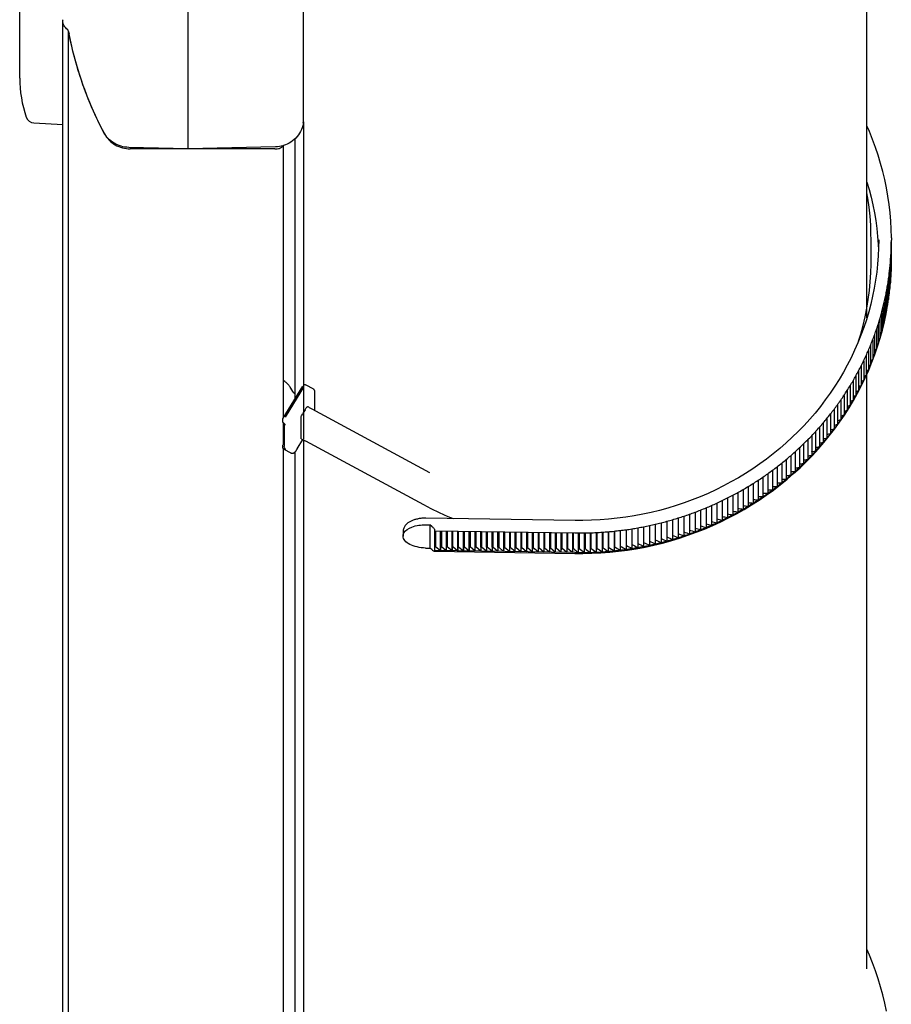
# Model space of a CAD drawing. Extents: x 0 to 594, y 0 to 420.
# Tile 11 of 29: x 295 to 310, y 52 to 70. Entities that reach past the tile are written whole.
import ezdxf

# ---------------------------------------------------------------- set-up
doc = ezdxf.new("R2010")
doc.units = 0
doc.header["$LTSCALE"] = 32.67
for name, color, linetype in [('100-5512-L_DXF_CONTINUOUS_', 7, 'CONTINUOUS'), ('100-5512-R_DXF_CONTINUOUS_', 7, 'CONTINUOUS'), ('100-5954_G_DXF_CONTINUOUS_', 7, 'CONTINUOUS'), ('100-9010_DXF_CONTINUOUS_LI', 7, 'CONTINUOUS'), ('100-9011_DXF_CONTINUOUS_LI', 7, 'CONTINUOUS'), ('102679_DXF_CONTINUOUS_LINE', 7, 'CONTINUOUS'), ('104420_DXF_CONTINUOUS_LINE', 7, 'CONTINUOUS')]:
    doc.layers.add(name, color=color, linetype=linetype)

msp = doc.modelspace()

# ---------------------------------------------------------------- linework, layer by layer
at = {"layer": '100-5512-L_DXF_CONTINUOUS_', "color": 7, "linetype": 'CONTINUOUS'}
for p, q in [((299.798, 67.744), (299.798, 75.688)), ((297.788, 67.274), (297.788, 70.306)), ((299.312, 67.311), (297.788, 67.274))]:
    msp.add_line(p, q, dxfattribs=at)
for centre, radius, start, end in [((299.299, 67.843), 0.531, 271.4214, 285.8536), ((299.301, 67.834), 0.522, 285.8995, 286.4823)]:
    msp.add_arc(centre, radius, start, end, dxfattribs=at)
msp.add_open_spline([(299.798, 67.744), (299.79, 67.652), (299.711, 67.466), (299.541, 67.36), (299.449, 67.333)], degree=3, knots=[0, 0, 0, 0, 0.491441, 1, 1, 1, 1], dxfattribs=at)
at = {"layer": '100-5512-R_DXF_CONTINUOUS_', "color": 7, "linetype": 'CONTINUOUS'}
for q in [(297.788, 70.773), (296.75, 67.299)]:
    msp.add_line((297.788, 67.274), q, dxfattribs=at)
for centre, radius, start, end in [((295.817, 69.527), 0.219, 180.0002, 180.7704), ((295.818, 69.527), 0.221, 180.7733, 184.4205)]:
    msp.add_arc(centre, radius, start, end, dxfattribs=at)
for points, knots in [([(295.685, 69.349), (295.66, 69.369), (295.619, 69.418), (295.601, 69.479), (295.598, 69.51)], [0, 0, 0, 0, 0.504933, 1, 1, 1, 1]), ([(296.315, 67.561), (296.242, 67.7), (295.973, 68.261), (295.788, 68.863), (295.701, 69.321)], [0, 0, 0, 0, 0.251418, 1, 1, 1, 1]), ([(296.75, 67.299), (296.661, 67.302), (296.484, 67.351), (296.355, 67.485), (296.315, 67.561)], [0, 0, 0, 0, 0.507136, 1, 1, 1, 1])]:
    msp.add_open_spline(points, degree=3, knots=knots, dxfattribs=at)
msp.add_open_spline([(295.701, 69.321), (295.699, 69.331), (295.693, 69.342), (295.685, 69.349)], degree=3, dxfattribs=at)
at = {"layer": '100-5954_G_DXF_CONTINUOUS_', "color": 7, "linetype": 'CONTINUOUS'}
for p, q in [((294.848, 68.509), (294.848, 69.966)), ((295.096, 67.727), (295.598, 67.701))]:
    msp.add_line(p, q, dxfattribs=at)
for centre, radius, start, end in [((296.935, 68.509), 2.087, 180, 199.0519), ((295.104, 67.877), 0.15, 199.0519, 267)]:
    msp.add_arc(centre, radius, start, end, dxfattribs=at)
at = {"layer": '100-9010_DXF_CONTINUOUS_LI', "color": 7, "linetype": 'CONTINUOUS'}
for p, q in [((309.704, 65.321), (309.704, 65.698)), ((309.704, 65.322), (309.704, 65.321)), ((299.782, 63.133), (299.441, 62.575)), ((299.484, 62.595), (299.805, 63.119)), ((299.97, 63.085), (299.849, 63.151)), ((299.999, 62.707), (299.999, 63.035)), ((299.827, 62.724), (299.784, 62.653)), ((302.004, 61.625), (299.949, 62.734)), ((299.441, 62.575), (299.441, 62.575)), ((299.759, 62.219), (299.759, 62.595)), ((299.464, 62.479), (299.464, 62.082)), ((299.444, 62.297), (299.464, 62.295)), ((299.838, 62.178), (301.893, 61.069)), ((299.464, 62.147), (299.438, 62.105)), ((299.457, 62.035), (299.579, 61.969))]:
    msp.add_line(p, q, dxfattribs=at)
for points in [[(309.704, 65.698), (309.703, 65.782), (309.698, 65.94), (309.687, 66.098), (309.67, 66.255), (309.648, 66.412), (309.632, 66.508)], [(309.486, 63.921), (309.523, 64.042), (309.564, 64.192), (309.599, 64.343), (309.629, 64.495), (309.655, 64.648), (309.675, 64.802), (309.689, 64.956), (309.699, 65.11), (309.704, 65.265), (309.704, 65.322)], [(299.569, 63.114), (299.561, 63.128), (299.552, 63.141), (299.543, 63.153), (299.532, 63.165), (299.521, 63.176), (299.51, 63.187), (299.498, 63.197)], [(299.648, 63), (299.633, 63.018), (299.614, 63.044), (299.596, 63.071), (299.579, 63.098), (299.569, 63.114)], [(299.849, 63.151), (299.847, 63.152), (299.844, 63.153), (299.841, 63.154), (299.838, 63.155), (299.834, 63.156), (299.831, 63.156), (299.827, 63.157), (299.823, 63.157), (299.82, 63.156), (299.816, 63.156), (299.812, 63.155), (299.808, 63.154), (299.804, 63.152), (299.8, 63.151), (299.798, 63.149)], [(299.999, 63.035), (299.999, 63.038), (299.998, 63.043), (299.998, 63.047), (299.996, 63.052), (299.995, 63.057), (299.993, 63.062), (299.99, 63.066), (299.987, 63.071), (299.984, 63.074), (299.98, 63.078), (299.976, 63.081), (299.972, 63.084), (299.97, 63.085)], [(299.949, 62.734), (299.94, 62.739), (299.929, 62.745), (299.917, 62.752), (299.906, 62.758), (299.895, 62.765), (299.884, 62.772), (299.875, 62.778)], [(299.441, 62.575), (299.438, 62.571), (299.436, 62.565), (299.434, 62.559), (299.432, 62.552), (299.431, 62.546), (299.431, 62.54), (299.431, 62.533), (299.432, 62.527), (299.434, 62.52), (299.436, 62.514), (299.439, 62.508), (299.442, 62.502), (299.446, 62.497), (299.45, 62.492), (299.451, 62.491)], [(299.451, 62.491), (299.455, 62.487), (299.459, 62.483), (299.464, 62.479), (299.468, 62.475), (299.473, 62.472), (299.477, 62.469)], [(299.579, 61.969), (299.582, 61.967), (299.587, 61.965), (299.592, 61.964), (299.597, 61.963), (299.602, 61.963), (299.607, 61.963), (299.612, 61.963), (299.617, 61.964), (299.622, 61.965), (299.626, 61.967), (299.631, 61.969), (299.635, 61.972), (299.639, 61.974), (299.642, 61.977), (299.646, 61.98), (299.649, 61.983), (299.653, 61.986), (299.656, 61.99), (299.659, 61.994), (299.663, 61.998), (299.666, 62.002), (299.67, 62.006), (299.673, 62.011), (299.677, 62.016), (299.68, 62.022), (299.684, 62.027), (299.688, 62.033), (299.692, 62.039), (299.791, 62.201)], [(299.76, 62.215), (299.77, 62.211), (299.782, 62.205), (299.794, 62.2), (299.806, 62.194), (299.817, 62.188), (299.829, 62.182), (299.838, 62.178)], [(299.438, 62.105), (299.436, 62.101), (299.434, 62.097), (299.432, 62.093), (299.431, 62.088), (299.431, 62.083), (299.431, 62.079), (299.431, 62.074), (299.431, 62.07), (299.432, 62.066), (299.434, 62.062), (299.435, 62.058), (299.437, 62.055), (299.439, 62.051), (299.441, 62.048), (299.444, 62.046), (299.446, 62.043), (299.449, 62.041), (299.451, 62.038), (299.454, 62.037), (299.457, 62.035), (299.457, 62.035)], [(301.893, 61.069), (302.024, 61), (302.17, 60.929), (302.319, 60.863), (302.414, 60.824)]]:
    msp.add_lwpolyline(points, dxfattribs=at)
msp.add_arc((299.303, 62.954), 0.312, 51.1368, 63.0411, dxfattribs=at)
for points, knots in [([(299.827, 62.724), (299.836, 62.739), (299.849, 62.758), (299.865, 62.775), (299.873, 62.779), (299.875, 62.778)], [0, 0, 0, 0, 0.697976, 0.903579, 1, 1, 1, 1]), ([(299.759, 62.595), (299.759, 62.603), (299.768, 62.623), (299.777, 62.642), (299.784, 62.653)], [0, 0, 0, 0, 0.397411, 1, 1, 1, 1]), ([(299.76, 62.215), (299.76, 62.216), (299.759, 62.217), (299.759, 62.218), (299.759, 62.219)], [0, 0, 0, 0, 0.3965, 1, 1, 1, 1]), ([(299.489, 62.032), (299.485, 62.035), (299.472, 62.048), (299.464, 62.068), (299.464, 62.082)], [0, 0, 0, 0, 0.240206, 1, 1, 1, 1])]:
    msp.add_open_spline(points, degree=3, knots=knots, dxfattribs=at)
msp.add_open_spline([(299.477, 62.469), (299.48, 62.466), (299.484, 62.465), (299.489, 62.464)], degree=3, dxfattribs=at)
at = {"layer": '100-9011_DXF_CONTINUOUS_LI', "color": 7, "linetype": 'CONTINUOUS'}
for p, q in [((309.676, 67.574), (309.632, 67.676)), ((309.731, 67.438), (309.676, 67.574)), ((309.782, 67.3), (309.731, 67.438)), ((309.829, 67.161), (309.782, 67.3)), ((309.871, 67.021), (309.829, 67.161)), ((309.909, 66.88), (309.871, 67.021)), ((309.943, 66.737), (309.909, 66.88)), ((309.973, 66.594), (309.943, 66.737)), ((309.998, 66.45), (309.973, 66.594)), ((310.019, 66.306), (309.998, 66.45)), ((310.035, 66.16), (310.019, 66.306)), ((310.047, 66.015), (310.035, 66.16)), ((310.054, 65.87), (310.047, 66.015)), ((310.058, 65.724), (310.054, 65.87)), ((310.058, 65.724), (310.058, 65.681)), ((310.058, 65.325), (310.058, 65.681)), ((310.053, 65.475), (310.053, 65.133)), ((310.056, 65.573), (310.056, 65.231)), ((310.041, 65.279), (310.041, 64.937)), ((310.048, 65.377), (310.048, 65.035)), ((310.058, 65.329), (310.056, 65.327)), ((310.032, 65.181), (310.032, 64.839)), ((310.053, 65.133), (310.048, 65.127)), ((310.056, 65.231), (310.053, 65.227)), ((310.007, 64.987), (310.007, 64.645)), ((310.02, 65.084), (310.02, 64.742)), ((310.032, 64.833), (310.041, 64.937)), ((310.041, 64.937), (310.032, 64.928)), ((310.041, 64.937), (310.032, 64.928)), ((310.048, 65.035), (310.041, 65.027)), ((309.975, 64.793), (309.975, 64.451)), ((309.992, 64.89), (309.992, 64.548)), ((310.015, 64.687), (310.032, 64.833)), ((309.935, 64.601), (309.935, 64.259)), ((309.956, 64.697), (309.956, 64.355)), ((309.993, 64.542), (310.015, 64.687)), ((309.887, 64.41), (309.887, 64.068)), ((309.912, 64.505), (309.912, 64.163)), ((309.967, 64.397), (309.993, 64.542)), ((309.86, 64.315), (309.86, 63.973)), ((309.902, 64.111), (309.937, 64.254)), ((309.937, 64.254), (309.967, 64.397)), ((309.8, 64.127), (309.8, 63.785)), ((309.831, 64.221), (309.831, 63.879)), ((309.863, 63.969), (309.902, 64.111)), ((309.733, 63.942), (309.733, 63.6)), ((309.767, 64.034), (309.767, 63.692)), ((309.819, 63.828), (309.863, 63.969)), ((309.658, 63.759), (309.658, 63.417)), ((309.696, 63.85), (309.696, 63.508)), ((309.771, 63.688), (309.819, 63.828)), ((309.576, 63.579), (309.576, 63.237)), ((309.618, 63.668), (309.618, 63.326)), ((309.719, 63.55), (309.771, 63.688)), ((309.486, 63.402), (309.486, 63.059)), ((309.532, 63.49), (309.532, 63.148)), ((309.602, 63.278), (309.663, 63.413)), ((309.663, 63.413), (309.719, 63.55)), ((309.39, 63.228), (309.39, 62.886)), ((309.439, 63.314), (309.439, 62.972)), ((309.538, 63.144), (309.602, 63.278)), ((309.286, 63.058), (309.286, 62.716)), ((309.339, 63.142), (309.339, 62.8)), ((309.469, 63.012), (309.538, 63.144)), ((309.176, 62.891), (309.176, 62.549)), ((309.232, 62.974), (309.232, 62.632)), ((309.32, 62.755), (309.396, 62.882)), ((309.396, 62.882), (309.469, 63.012)), ((309.058, 62.729), (309.058, 62.387)), ((309.118, 62.81), (309.118, 62.468)), ((309.24, 62.629), (309.32, 62.755)), ((308.935, 62.572), (308.935, 62.23)), ((308.997, 62.65), (308.997, 62.308)), ((309.155, 62.505), (309.24, 62.629)), ((308.804, 62.418), (308.804, 62.076)), ((308.87, 62.494), (308.87, 62.152)), ((308.976, 62.265), (309.067, 62.384)), ((309.067, 62.384), (309.155, 62.505)), ((308.598, 62.198), (308.598, 61.856)), ((308.668, 62.27), (308.668, 61.928)), ((308.737, 62.344), (308.737, 62.002)), ((308.881, 62.149), (308.976, 62.265)), ((308.453, 62.057), (308.453, 61.715)), ((308.526, 62.127), (308.526, 61.785)), ((308.68, 61.925), (308.782, 62.036)), ((308.782, 62.036), (308.881, 62.149)), ((308.224, 61.856), (308.224, 61.514)), ((308.302, 61.921), (308.302, 61.579)), ((308.378, 61.988), (308.378, 61.646)), ((308.574, 61.816), (308.68, 61.925)), ((307.984, 61.667), (307.984, 61.325)), ((308.065, 61.729), (308.065, 61.387)), ((308.146, 61.792), (308.146, 61.449)), ((308.353, 61.609), (308.465, 61.711)), ((308.465, 61.711), (308.574, 61.816)), ((307.733, 61.492), (307.733, 61.15)), ((307.818, 61.549), (307.818, 61.207)), ((307.902, 61.607), (307.902, 61.265)), ((308.12, 61.414), (308.238, 61.51)), ((308.238, 61.51), (308.353, 61.609)), ((307.471, 61.331), (307.471, 60.989)), ((307.559, 61.383), (307.559, 61.041)), ((307.647, 61.437), (307.647, 61.095)), ((307.876, 61.231), (307.999, 61.321)), ((307.999, 61.321), (308.12, 61.414)), ((307.2, 61.184), (307.2, 60.842)), ((307.291, 61.231), (307.291, 60.889)), ((307.382, 61.28), (307.382, 60.938)), ((307.749, 61.145), (307.876, 61.231)), ((306.826, 61.012), (306.826, 60.67)), ((306.92, 61.052), (306.92, 60.71)), ((307.015, 61.095), (307.015, 60.753)), ((307.108, 61.139), (307.108, 60.796)), ((307.355, 60.908), (307.489, 60.983)), ((307.489, 60.983), (307.62, 61.063)), ((307.62, 61.063), (307.749, 61.145)), ((304.538, 60.791), (301.933, 60.831)), ((306.24, 60.805), (306.24, 60.463)), ((306.339, 60.835), (306.339, 60.493)), ((306.438, 60.867), (306.438, 60.525)), ((306.536, 60.9), (306.536, 60.558)), ((306.633, 60.936), (306.633, 60.594)), ((306.73, 60.973), (306.73, 60.631)), ((301.931, 60.715), (302.006, 60.714)), ((302.037, 60.688), (302.006, 60.714)), ((302.006, 60.714), (302.006, 60.31)), ((305.531, 60.645), (305.531, 60.303)), ((305.532, 60.645), (305.532, 60.375)), ((305.633, 60.662), (305.633, 60.32)), ((305.735, 60.682), (305.735, 60.34)), ((305.837, 60.703), (305.837, 60.361)), ((305.939, 60.725), (305.939, 60.383)), ((306.04, 60.75), (306.04, 60.408)), ((306.14, 60.776), (306.14, 60.434)), ((301.537, 60.582), (301.537, 60.518)), ((301.551, 60.572), (301.552, 60.573)), ((301.551, 60.572), (301.552, 60.573)), ((302.092, 60.256), (302.092, 60.625)), ((302.092, 60.611), (304.534, 60.574)), ((302.093, 60.34), (302.093, 60.611)), ((302.106, 60.611), (302.106, 60.34)), ((302.192, 60.61), (302.192, 60.268)), ((302.193, 60.338), (302.193, 60.61)), ((302.206, 60.61), (302.206, 60.338)), ((302.292, 60.608), (302.292, 60.266)), ((302.293, 60.337), (302.293, 60.608)), ((302.306, 60.608), (302.306, 60.337)), ((302.392, 60.607), (302.392, 60.265)), ((302.393, 60.335), (302.393, 60.607)), ((302.407, 60.335), (302.407, 60.607)), ((302.492, 60.605), (302.492, 60.263)), ((302.493, 60.334), (302.493, 60.605)), ((302.507, 60.333), (302.507, 60.605)), ((302.592, 60.604), (302.592, 60.262)), ((302.593, 60.332), (302.593, 60.604)), ((302.607, 60.332), (302.607, 60.603)), ((302.692, 60.602), (302.692, 60.26)), ((302.693, 60.331), (302.693, 60.602)), ((302.707, 60.602), (302.707, 60.33)), ((302.792, 60.601), (302.792, 60.259)), ((302.793, 60.329), (302.793, 60.601)), ((302.807, 60.6), (302.807, 60.329)), ((302.892, 60.599), (302.892, 60.257)), ((302.893, 60.328), (302.893, 60.599)), ((302.907, 60.599), (302.907, 60.327)), ((302.992, 60.598), (302.992, 60.256)), ((302.994, 60.326), (302.994, 60.598)), ((303.007, 60.597), (303.007, 60.326)), ((303.092, 60.596), (303.092, 60.254)), ((303.094, 60.324), (303.094, 60.596)), ((303.107, 60.596), (303.107, 60.324)), ((303.192, 60.594), (303.192, 60.252)), ((303.194, 60.323), (303.194, 60.594)), ((303.207, 60.594), (303.207, 60.323)), ((303.293, 60.593), (303.293, 60.251)), ((303.294, 60.321), (303.294, 60.593)), ((303.307, 60.593), (303.307, 60.321)), ((303.393, 60.591), (303.393, 60.249)), ((303.394, 60.591), (303.394, 60.32)), ((303.407, 60.591), (303.407, 60.32)), ((303.493, 60.248), (303.493, 60.59)), ((303.494, 60.59), (303.494, 60.318)), ((303.507, 60.59), (303.507, 60.318)), ((303.593, 60.588), (303.593, 60.246)), ((303.594, 60.588), (303.594, 60.317)), ((303.607, 60.588), (303.607, 60.317)), ((303.693, 60.587), (303.693, 60.245)), ((303.694, 60.587), (303.694, 60.315)), ((303.707, 60.587), (303.707, 60.315)), ((303.793, 60.585), (303.793, 60.243)), ((303.794, 60.585), (303.794, 60.314)), ((303.808, 60.585), (303.808, 60.314)), ((303.893, 60.584), (303.893, 60.242)), ((303.894, 60.584), (303.894, 60.312)), ((303.908, 60.584), (303.908, 60.312)), ((303.993, 60.582), (303.993, 60.24)), ((303.994, 60.582), (303.994, 60.311)), ((304.008, 60.582), (304.008, 60.311)), ((304.093, 60.581), (304.093, 60.239)), ((304.094, 60.581), (304.094, 60.309)), ((304.108, 60.581), (304.108, 60.309)), ((304.193, 60.579), (304.193, 60.237)), ((304.194, 60.579), (304.194, 60.308)), ((304.208, 60.579), (304.208, 60.307)), ((304.293, 60.578), (304.293, 60.236)), ((304.295, 60.578), (304.295, 60.306)), ((304.308, 60.577), (304.308, 60.306)), ((304.393, 60.576), (304.393, 60.234)), ((304.395, 60.576), (304.395, 60.305)), ((304.408, 60.576), (304.408, 60.304)), ((304.493, 60.575), (304.493, 60.233)), ((304.495, 60.575), (304.495, 60.303)), ((304.508, 60.574), (304.508, 60.303)), ((304.596, 60.573), (304.596, 60.231)), ((304.61, 60.573), (304.61, 60.302)), ((304.7, 60.574), (304.7, 60.232)), ((304.713, 60.574), (304.713, 60.303)), ((304.805, 60.576), (304.805, 60.234)), ((304.816, 60.577), (304.816, 60.305)), ((304.909, 60.58), (304.909, 60.238)), ((304.919, 60.58), (304.919, 60.309)), ((305.013, 60.587), (305.013, 60.244)), ((305.021, 60.587), (305.021, 60.316)), ((305.117, 60.594), (305.117, 60.252)), ((305.124, 60.595), (305.124, 60.324)), ((305.221, 60.604), (305.221, 60.262)), ((305.226, 60.605), (305.226, 60.334)), ((305.324, 60.616), (305.324, 60.274)), ((305.328, 60.616), (305.328, 60.346)), ((305.428, 60.63), (305.428, 60.288)), ((305.43, 60.63), (305.43, 60.359)), ((301.931, 60.311), (302.006, 60.31)), ((302.037, 60.285), (302.006, 60.31)), ((302.092, 60.269), (302.093, 60.34)), ((302.106, 60.34), (302.093, 60.34)), ((302.106, 60.34), (302.192, 60.268)), ((302.192, 60.268), (302.193, 60.338)), ((302.206, 60.338), (302.193, 60.338)), ((302.206, 60.338), (302.292, 60.266)), ((302.292, 60.266), (302.293, 60.337)), ((302.306, 60.337), (302.293, 60.337)), ((302.306, 60.337), (302.392, 60.265)), ((302.392, 60.265), (302.393, 60.335)), ((302.407, 60.335), (302.393, 60.335)), ((302.407, 60.335), (302.492, 60.263)), ((302.492, 60.263), (302.493, 60.334)), ((302.507, 60.333), (302.493, 60.334)), ((302.507, 60.333), (302.592, 60.262)), ((302.592, 60.262), (302.593, 60.332)), ((302.607, 60.332), (302.593, 60.332)), ((302.607, 60.332), (302.692, 60.26)), ((302.692, 60.26), (302.693, 60.331)), ((302.707, 60.33), (302.693, 60.331)), ((302.792, 60.259), (302.707, 60.33)), ((302.792, 60.259), (302.793, 60.329)), ((302.807, 60.329), (302.793, 60.329)), ((302.892, 60.257), (302.807, 60.329)), ((302.893, 60.328), (302.892, 60.257)), ((302.907, 60.327), (302.893, 60.328)), ((302.992, 60.256), (302.907, 60.327)), ((302.994, 60.326), (302.992, 60.256)), ((303.007, 60.326), (302.994, 60.326)), ((303.092, 60.254), (303.007, 60.326)), ((303.094, 60.324), (303.092, 60.254)), ((303.107, 60.324), (303.094, 60.324)), ((303.192, 60.252), (303.107, 60.324)), ((303.194, 60.323), (303.192, 60.252)), ((303.207, 60.323), (303.194, 60.323)), ((303.293, 60.251), (303.207, 60.323)), ((303.294, 60.321), (303.293, 60.251)), ((303.307, 60.321), (303.294, 60.321)), ((303.393, 60.249), (303.307, 60.321)), ((303.394, 60.32), (303.393, 60.249)), ((303.394, 60.32), (303.407, 60.32)), ((303.493, 60.248), (303.407, 60.32)), ((303.493, 60.248), (303.494, 60.318)), ((303.494, 60.318), (303.507, 60.318)), ((303.593, 60.246), (303.507, 60.318)), ((303.594, 60.317), (303.593, 60.246)), ((303.607, 60.317), (303.594, 60.317)), ((303.693, 60.245), (303.607, 60.317)), ((303.694, 60.315), (303.693, 60.245)), ((303.707, 60.315), (303.694, 60.315)), ((303.793, 60.243), (303.707, 60.315)), ((303.794, 60.314), (303.793, 60.243)), ((303.808, 60.314), (303.794, 60.314)), ((303.893, 60.242), (303.808, 60.314)), ((303.894, 60.312), (303.893, 60.242)), ((303.908, 60.312), (303.894, 60.312)), ((303.993, 60.24), (303.908, 60.312)), ((303.994, 60.311), (303.993, 60.24)), ((304.008, 60.311), (303.994, 60.311)), ((304.093, 60.239), (304.008, 60.311)), ((304.094, 60.309), (304.093, 60.239)), ((304.108, 60.309), (304.094, 60.309)), ((304.193, 60.237), (304.108, 60.309)), ((304.194, 60.308), (304.193, 60.237)), ((304.208, 60.307), (304.194, 60.308)), ((304.293, 60.236), (304.208, 60.307)), ((304.295, 60.306), (304.293, 60.236)), ((304.308, 60.306), (304.295, 60.306)), ((304.393, 60.234), (304.308, 60.306)), ((304.395, 60.305), (304.393, 60.234)), ((304.408, 60.304), (304.395, 60.305)), ((304.493, 60.233), (304.408, 60.304)), ((304.495, 60.303), (304.493, 60.233)), ((304.508, 60.303), (304.495, 60.303)), ((304.535, 60.28), (304.508, 60.303)), ((305.124, 60.324), (305.117, 60.323)), ((305.124, 60.324), (305.117, 60.323)), ((305.226, 60.334), (305.221, 60.333)), ((305.328, 60.346), (305.324, 60.345)), ((305.43, 60.359), (305.428, 60.359)), ((302.088, 60.253), (304.534, 60.216)), ((304.534, 60.232), (302.092, 60.269)), ((309.676, 53.21), (309.632, 53.311)), ((309.731, 53.073), (309.676, 53.21)), ((309.782, 52.936), (309.731, 53.073)), ((309.829, 52.796), (309.782, 52.936)), ((309.871, 52.656), (309.829, 52.796)), ((309.909, 52.515), (309.871, 52.656)), ((309.943, 52.372), (309.909, 52.515)), ((309.973, 52.229), (309.943, 52.372))]:
    msp.add_line(p, q, dxfattribs=at)
for points in [[(309.632, 66.695), (309.67, 66.565), (309.705, 66.431), (309.736, 66.295), (309.763, 66.159), (309.786, 66.022), (309.804, 65.885), (309.819, 65.747)], [(309.838, 65.687), (309.836, 65.548), (309.829, 65.407), (309.818, 65.265), (309.803, 65.124), (309.784, 64.984), (309.76, 64.844), (309.732, 64.705), (309.699, 64.567), (309.663, 64.429), (309.622, 64.293), (309.577, 64.158), (309.528, 64.024), (309.474, 63.891), (309.417, 63.76), (309.356, 63.631), (309.29, 63.503), (309.221, 63.377), (309.148, 63.253), (309.071, 63.132), (308.991, 63.012), (308.906, 62.894), (308.819, 62.779), (308.727, 62.666), (308.633, 62.556), (308.534, 62.449), (308.433, 62.344), (308.329, 62.242), (308.221, 62.143), (308.11, 62.047), (307.997, 61.953), (307.88, 61.863), (307.761, 61.777), (307.64, 61.693), (307.515, 61.613), (307.389, 61.536), (307.26, 61.463), (307.129, 61.393), (306.995, 61.327), (306.86, 61.264), (306.723, 61.205), (306.584, 61.15), (306.444, 61.099), (306.302, 61.051), (306.158, 61.008), (306.014, 60.968), (305.868, 60.932), (305.721, 60.9), (305.573, 60.872), (305.424, 60.849), (305.275, 60.829), (305.125, 60.813), (304.975, 60.802), (304.825, 60.794), (304.674, 60.791), (304.538, 60.791)], [(309.819, 65.747), (309.829, 65.609), (309.834, 65.51)], [(301.933, 60.831), (301.928, 60.831), (301.913, 60.831), (301.897, 60.831), (301.881, 60.83), (301.865, 60.829), (301.85, 60.827), (301.834, 60.825), (301.818, 60.823), (301.802, 60.82), (301.787, 60.817), (301.772, 60.814), (301.757, 60.81), (301.743, 60.806), (301.729, 60.802), (301.715, 60.797), (301.702, 60.792), (301.689, 60.787), (301.677, 60.781), (301.665, 60.775), (301.654, 60.769), (301.643, 60.762), (301.632, 60.755), (301.622, 60.748), (301.612, 60.74), (301.603, 60.731), (301.594, 60.723), (301.585, 60.713), (301.577, 60.703), (301.569, 60.692), (301.562, 60.681), (301.556, 60.668), (301.55, 60.655), (301.545, 60.641), (301.541, 60.626), (301.539, 60.61), (301.537, 60.594), (301.537, 60.581)], [(304.534, 60.216), (304.676, 60.215), (304.832, 60.219), (304.988, 60.226), (305.143, 60.238), (305.298, 60.255), (305.453, 60.275), (305.607, 60.299), (305.76, 60.328), (305.912, 60.361), (306.063, 60.398), (306.213, 60.439), (306.362, 60.484), (306.509, 60.533), (306.655, 60.586), (306.799, 60.642), (306.941, 60.703), (307.081, 60.768), (307.219, 60.836), (307.355, 60.908)]]:
    msp.add_lwpolyline(points, dxfattribs=at)
for centre, radius, start, end in [((305.258, 65.681), 4.8, 358.7107, 359.8809), ((305.256, 65.681), 4.802, 356.3709, 357.5406), ((305.257, 65.681), 4.8, 357.5407, 358.7107), ((305.251, 65.681), 4.807, 354.0324, 355.2014), ((305.253, 65.681), 4.805, 355.2014, 355.5912), ((305.254, 65.681), 4.803, 355.5912, 356.3709), ((305.258, 65.339), 4.799, 359.0252, 359.6209), ((305.258, 65.339), 4.799, 359.6209, 359.8399), ((305.247, 65.681), 4.81, 352.864, 354.0324), ((305.256, 65.339), 4.802, 356.3709, 357.5406), ((305.257, 65.339), 4.801, 357.5407, 357.9699), ((305.258, 65.339), 4.8, 357.9699, 358.7107), ((305.238, 65.683), 4.82, 350.5293, 351.6962), ((305.243, 65.682), 4.815, 351.6963, 352.864), ((305.251, 65.339), 4.807, 354.0324, 355.2014), ((305.254, 65.339), 4.804, 355.2014, 356.3708), ((305.227, 65.685), 4.831, 348.1983, 349.3633), ((305.233, 65.684), 4.825, 349.3633, 350.5293), ((305.247, 65.339), 4.81, 352.864, 354.0324), ((306.709, 68.413), 4.88, 312.7294, 312.9086), ((305.212, 65.688), 4.846, 345.8717, 347.0344), ((305.22, 65.686), 4.838, 347.0344, 348.1983), ((305.238, 65.341), 4.82, 350.5293, 351.6962), ((306.802, 68.369), 4.914, 310.4874, 310.7203), ((305.243, 65.34), 4.815, 351.6963, 352.864), ((306.756, 68.391), 4.897, 311.6066, 311.8131), ((305.196, 65.692), 4.863, 343.5504, 344.7103), ((305.204, 65.69), 4.854, 344.7103, 345.8717), ((305.227, 65.343), 4.831, 348.1983, 349.3633), ((306.892, 68.321), 4.947, 308.2599, 308.5423), ((305.233, 65.342), 4.825, 349.3633, 350.5293), ((306.847, 68.345), 4.931, 309.3719, 309.63), ((305.187, 65.695), 4.873, 342.3919, 343.5503), ((305.212, 65.346), 4.846, 345.8717, 347.0344), ((306.981, 68.269), 4.981, 306.0461, 306.3744), ((305.22, 65.344), 4.838, 347.0344, 348.1983), ((306.937, 68.295), 4.964, 307.1513, 307.4571), ((305.167, 65.701), 4.893, 340.0799, 341.235), ((305.177, 65.698), 4.883, 341.2351, 342.3919), ((305.196, 65.35), 4.863, 343.5504, 344.7103), ((307.067, 68.214), 5.014, 303.8453, 304.2164), ((305.204, 65.348), 4.854, 344.7103, 345.8717), ((307.024, 68.242), 4.998, 304.9441, 305.2942), ((305.145, 65.709), 4.916, 337.7749, 338.9264), ((305.156, 65.705), 4.905, 338.9265, 340.0798), ((305.187, 65.353), 4.873, 342.3919, 343.5503), ((307.11, 68.185), 5.03, 302.7495, 303.141), ((305.122, 65.719), 4.942, 335.4776, 336.6252), ((305.134, 65.714), 4.929, 336.6253, 337.7749), ((305.167, 65.359), 4.893, 340.0799, 341.235), ((307.193, 68.124), 5.062, 300.5668, 300.9973), ((305.177, 65.356), 4.883, 341.2351, 342.3919), ((307.152, 68.155), 5.046, 301.6567, 302.068), ((305.097, 65.731), 4.969, 333.1886, 334.332), ((305.11, 65.725), 4.955, 334.332, 335.4776), ((305.145, 65.367), 4.916, 337.7749, 338.9264), ((307.275, 68.06), 5.092, 298.3953, 298.8625), ((305.156, 65.363), 4.905, 338.9265, 340.0798), ((307.234, 68.092), 5.077, 299.4797, 299.9288), ((305.072, 65.744), 4.998, 330.9084, 332.0473), ((305.085, 65.737), 4.983, 332.0474, 333.1886), ((305.122, 65.377), 4.942, 335.4776, 336.6252), ((307.354, 67.991), 5.122, 296.2343, 296.7364), ((305.134, 65.372), 4.929, 336.6253, 337.7749), ((307.315, 68.026), 5.107, 297.3135, 297.7984), ((305.045, 65.76), 5.029, 328.6374, 329.7717), ((305.058, 65.752), 5.013, 329.7717, 330.9084), ((305.097, 65.389), 4.969, 333.1886, 334.332), ((307.431, 67.918), 5.15, 294.083, 294.6184), ((305.11, 65.383), 4.955, 334.332, 335.4776), ((307.393, 67.955), 5.136, 295.1575, 295.6764), ((305.017, 65.777), 5.061, 326.376, 327.5055), ((305.031, 65.768), 5.045, 327.5055, 328.6374), ((305.072, 65.402), 4.998, 330.9084, 332.0473), ((307.505, 67.841), 5.176, 291.9407, 292.508), ((305.085, 65.395), 4.983, 332.0474, 333.1886), ((307.468, 67.88), 5.163, 293.0108, 293.5623), ((304.989, 65.796), 5.095, 324.1246, 325.249), ((305.003, 65.786), 5.078, 325.2491, 326.376), ((305.045, 65.418), 5.029, 328.6374, 329.7717), ((307.577, 67.76), 5.2, 289.8068, 290.4048), ((305.058, 65.41), 5.013, 329.7717, 330.9084), ((307.541, 67.801), 5.188, 290.8728, 291.4556), ((304.961, 65.817), 5.13, 321.8834, 323.0027), ((304.975, 65.806), 5.113, 323.0027, 324.1246), ((305.017, 65.435), 5.061, 326.376, 327.5055), ((307.646, 67.674), 5.223, 287.6804, 288.3081), ((305.031, 65.426), 5.045, 327.5055, 328.6374), ((307.612, 67.717), 5.212, 288.7427, 289.3557), ((304.933, 65.839), 5.166, 319.6525, 320.7666), ((304.947, 65.828), 5.148, 320.7666, 321.8833), ((304.989, 65.454), 5.095, 324.1246, 325.249), ((307.711, 67.584), 5.243, 285.5607, 286.2174), ((305.003, 65.444), 5.078, 325.2491, 326.376), ((307.679, 67.629), 5.233, 286.6197, 287.2621), ((304.905, 65.863), 5.203, 317.4321, 318.541), ((304.919, 65.851), 5.184, 318.541, 319.6525), ((304.961, 65.475), 5.13, 321.8834, 323.0027), ((307.774, 67.489), 5.261, 283.447, 284.1321), ((304.975, 65.464), 5.113, 323.0027, 324.1246), ((307.743, 67.537), 5.252, 284.5032, 285.1741), ((304.865, 65.902), 5.259, 314.1213, 315.2223), ((304.878, 65.889), 5.24, 315.2223, 316.3259), ((304.892, 65.876), 5.222, 316.3259, 317.4321), ((304.933, 65.497), 5.166, 319.6525, 320.7666), ((307.833, 67.39), 5.276, 281.3385, 282.0514), ((304.947, 65.486), 5.148, 320.7666, 321.8833), ((307.804, 67.44), 5.269, 282.3922, 283.0912), ((304.839, 65.929), 5.297, 311.9273, 313.023), ((304.851, 65.915), 5.278, 313.023, 314.1213), ((304.905, 65.521), 5.203, 317.4321, 318.541), ((307.888, 67.286), 5.29, 279.2345, 279.9748), ((304.919, 65.509), 5.184, 318.541, 319.6525), ((307.861, 67.338), 5.283, 280.286, 281.0127), ((304.802, 65.972), 5.353, 308.6556, 309.7436), ((304.814, 65.958), 5.335, 309.7436, 310.8341), ((304.826, 65.943), 5.316, 310.8342, 311.9273), ((304.865, 65.56), 5.259, 314.1213, 315.2223), ((307.964, 67.122), 5.304, 276.0849, 276.8661), ((304.878, 65.547), 5.24, 315.2223, 316.3259), ((307.94, 67.178), 5.3, 277.134, 277.9016), ((304.892, 65.534), 5.222, 316.3259, 317.4321), ((307.914, 67.232), 5.295, 278.1838, 278.9379), ((304.768, 66.016), 5.409, 305.4068, 306.4872), ((304.779, 66.001), 5.391, 306.4873, 307.5702), ((304.79, 65.987), 5.372, 307.5702, 308.6556), ((304.839, 65.587), 5.297, 311.9273, 313.023), ((308.008, 67.007), 5.311, 273.9883, 274.7967), ((304.851, 65.573), 5.278, 313.023, 314.1213), ((307.987, 67.065), 5.308, 275.0363, 275.8311), ((304.737, 66.061), 5.464, 302.1798, 303.2531), ((304.747, 66.046), 5.446, 303.2531, 304.3287), ((304.757, 66.031), 5.428, 304.3287, 305.4068), ((304.802, 65.63), 5.353, 308.6556, 309.7436), ((308.067, 66.827), 5.315, 270.8461, 271.6954), ((304.814, 65.616), 5.335, 309.7436, 310.8341), ((308.049, 66.888), 5.314, 271.8933, 272.7289), ((304.826, 65.601), 5.316, 310.8342, 311.9273), ((308.029, 66.948), 5.313, 272.9406, 273.7626), ((304.71, 66.106), 5.516, 298.9736, 300.0401), ((304.718, 66.091), 5.499, 300.0401, 301.1088), ((304.727, 66.076), 5.481, 301.1088, 302.1798), ((308.114, 66.637), 5.314, 267.7046, 268.5955), ((304.768, 65.674), 5.409, 305.4068, 306.4872), ((308.1, 66.701), 5.315, 268.7518, 269.6288), ((304.779, 65.659), 5.391, 306.4873, 307.5702), ((304.79, 65.645), 5.372, 307.5702, 308.6556), ((308.084, 66.765), 5.315, 269.799, 270.6621), ((304.687, 66.149), 5.565, 295.7868, 296.847), ((304.694, 66.135), 5.549, 296.847, 297.9093), ((304.702, 66.121), 5.533, 297.9093, 298.9736), ((308.15, 66.439), 5.306, 264.5611, 265.4945), ((304.737, 65.719), 5.464, 302.1798, 303.2531), ((308.139, 66.506), 5.309, 265.6093, 266.5284), ((304.747, 65.704), 5.446, 303.2531, 304.3287), ((308.127, 66.572), 5.312, 266.6571, 267.5621), ((304.757, 65.689), 5.428, 304.3287, 305.4068), ((304.662, 66.204), 5.625, 291.5652, 292.6178), ((304.668, 66.191), 5.611, 292.6179, 293.6723), ((304.674, 66.177), 5.596, 293.6723, 294.7286), ((304.68, 66.164), 5.581, 294.7286, 295.7868), ((308.172, 66.234), 5.292, 261.4128, 262.39), ((304.71, 65.764), 5.516, 298.9736, 300.0401), ((308.166, 66.303), 5.297, 262.4629, 263.4254), ((304.718, 65.749), 5.499, 300.0401, 301.1088), ((308.158, 66.372), 5.302, 263.5123, 264.4602), ((304.727, 65.734), 5.481, 301.1088, 302.1798), ((304.638, 66.275), 5.7, 285.2828, 286.3262), ((304.641, 66.264), 5.689, 286.3262, 287.371), ((304.644, 66.253), 5.677, 287.371, 288.4172), ((304.648, 66.241), 5.665, 288.4172, 289.4649), ((304.652, 66.229), 5.652, 289.465, 290.5142), ((304.657, 66.217), 5.639, 290.5143, 291.5652), ((308.18, 65.95), 5.263, 257.2027, 258.2412), ((308.181, 66.022), 5.271, 258.2569, 259.2797), ((304.687, 65.807), 5.565, 295.7868, 296.847), ((308.179, 66.093), 5.279, 259.3098, 260.3173), ((304.694, 65.793), 5.549, 296.847, 297.9093), ((308.176, 66.164), 5.285, 260.3618, 261.354), ((304.702, 65.779), 5.533, 297.9093, 298.9736), ((304.625, 66.332), 5.759, 278.0095, 279.0458), ((304.626, 66.326), 5.752, 279.0458, 280.0829), ((304.627, 66.319), 5.745, 280.0829, 281.1208), ((304.629, 66.311), 5.737, 281.1208, 282.1597), ((304.631, 66.303), 5.729, 282.1597, 283.1996), ((304.633, 66.294), 5.72, 283.1996, 284.2406), ((304.635, 66.285), 5.71, 284.2406, 285.2828), ((308.163, 65.656), 5.226, 252.9729, 254.0767), ((304.657, 65.875), 5.639, 290.5143, 291.5652), ((308.17, 65.73), 5.236, 254.0325, 255.1196), ((304.662, 65.862), 5.625, 291.5652, 292.6178), ((308.175, 65.804), 5.246, 255.0907, 256.1613), ((304.668, 65.849), 5.611, 292.6179, 293.6723), ((308.179, 65.877), 5.255, 256.1474, 257.2018), ((304.674, 65.835), 5.596, 293.6723, 294.7286), ((304.68, 65.822), 5.581, 294.7286, 295.7868), ((304.623, 66.357), 5.784, 269.1249, 269.7363), ((304.623, 66.357), 5.784, 269.7363, 270.7696), ((304.623, 66.357), 5.783, 270.7696, 271.803), ((304.623, 66.355), 5.782, 271.803, 272.8365), ((304.623, 66.353), 5.78, 272.8365, 273.8702), ((304.623, 66.351), 5.777, 273.8703, 274.9043), ((304.623, 66.347), 5.774, 274.9043, 275.9389), ((304.624, 66.343), 5.769, 275.9389, 276.9739), ((304.624, 66.338), 5.764, 276.9739, 278.0095), ((308.088, 65.204), 5.152, 246.5771, 247.7889), ((308.105, 65.28), 5.165, 247.648, 248.8408), ((304.638, 65.933), 5.7, 285.2828, 286.3262), ((308.12, 65.356), 5.178, 248.7168, 249.8911), ((304.641, 65.922), 5.689, 286.3262, 287.371), ((308.133, 65.431), 5.191, 249.7836, 250.9397), ((304.644, 65.911), 5.677, 287.371, 288.4172), ((308.145, 65.506), 5.203, 250.8485, 251.9868), ((304.648, 65.899), 5.665, 288.4172, 289.4649), ((308.155, 65.581), 5.215, 251.9116, 253.0324), ((304.652, 65.887), 5.652, 289.465, 290.5142), ((304.613, 62.837), 2.535, 269.6152, 269.9266), ((307.679, 64.163), 4.932, 231.5227, 232.8485), ((304.667, 63.051), 2.749, 270.6873, 270.9522), ((307.718, 64.234), 4.949, 232.6077, 233.9305), ((304.709, 63.403), 3.1, 271.7679, 271.9762), ((307.756, 64.307), 4.966, 233.6902, 235.0101), ((304.733, 63.858), 3.553, 272.843, 273.0014), ((307.793, 64.379), 4.982, 234.7703, 236.0872), ((304.729, 64.47), 4.164, 273.9127, 274.028), ((307.828, 64.453), 4.999, 235.8479, 237.1619), ((307.861, 64.527), 5.015, 236.9232, 238.2343), ((307.893, 64.601), 5.032, 237.9961, 239.3044), ((304.624, 65.996), 5.764, 276.9739, 278.0095), ((307.923, 64.675), 5.047, 239.0667, 240.3722), ((304.625, 65.99), 5.759, 278.0095, 279.0458), ((307.951, 64.75), 5.063, 240.135, 241.4379), ((304.626, 65.984), 5.752, 279.0458, 280.0829), ((307.978, 64.825), 5.078, 241.2012, 242.5014), ((308.003, 64.9), 5.093, 242.2652, 243.5629), ((304.627, 65.977), 5.745, 280.0829, 281.1208), ((308.027, 64.976), 5.109, 243.3507, 244.6222), ((304.629, 65.969), 5.737, 281.1208, 282.1597), ((308.049, 65.052), 5.124, 244.4285, 245.6796), ((304.631, 65.961), 5.729, 282.1597, 283.1996), ((308.069, 65.128), 5.138, 245.5039, 246.7352), ((304.633, 65.952), 5.72, 283.1996, 284.2406), ((304.635, 65.943), 5.71, 284.2406, 285.2828), ((304.623, 66.015), 5.784, 269.1249, 269.7363), ((307.646, 64.102), 4.928, 230.8562, 231.7631), ((304.623, 66.015), 5.784, 269.7363, 270.7696), ((304.623, 66.015), 5.783, 270.7696, 271.803), ((304.623, 66.013), 5.782, 271.803, 272.8365), ((304.623, 66.011), 5.78, 272.8365, 273.8702), ((304.623, 66.008), 5.777, 273.8703, 274.9043), ((304.623, 66.005), 5.774, 274.9043, 275.9389), ((304.624, 66.001), 5.769, 275.9389, 276.9739)]:
    msp.add_arc(centre, radius, start, end, dxfattribs=at)
for points, knots in [([(301.552, 60.573), (301.579, 60.624), (301.713, 60.7), (301.851, 60.716), (301.931, 60.715)], [0, 0, 0, 0, 0.421044, 1, 1, 1, 1]), ([(302.092, 60.625), (302.092, 60.629), (302.084, 60.64), (302.067, 60.661), (302.049, 60.678), (302.037, 60.688)], [0, 0, 0, 0, 0.169, 0.428293, 1, 1, 1, 1]), ([(301.931, 60.311), (301.881, 60.312), (301.785, 60.323), (301.659, 60.365), (301.567, 60.428), (301.538, 60.491), (301.537, 60.518)], [0, 0, 0, 0, 0.316444, 0.599585, 0.826001, 1, 1, 1, 1]), ([(302.037, 60.285), (302.046, 60.277), (302.06, 60.267), (302.077, 60.257), (302.085, 60.253), (302.088, 60.253)], [0, 0, 0, 0, 0.590953, 0.833226, 1, 1, 1, 1]), ([(302.088, 60.253), (302.089, 60.253), (302.091, 60.253), (302.092, 60.255), (302.092, 60.256)], [0, 0, 0, 0, 0.520933, 1, 1, 1, 1])]:
    msp.add_open_spline(points, degree=3, knots=knots, dxfattribs=at)
msp.add_open_spline([(301.537, 60.518), (301.537, 60.537), (301.543, 60.556), (301.551, 60.572)], degree=3, dxfattribs=at)
at = {"layer": '102679_DXF_CONTINUOUS_LINE', "color": 7, "linetype": 'CONTINUOUS'}
for p, q in [((295.598, 35.84), (295.598, 69.524)), ((295.698, 35.652), (295.698, 69.332)), ((299.798, 67.744), (299.798, 62.212)), ((296.32, 67.552), (296.315, 67.562)), ((296.32, 67.552), (296.315, 67.561)), ((299.444, 67.332), (299.444, 62.58)), ((299.648, 67.445), (299.648, 62.913)), ((299.298, 67.274), (296.777, 67.274)), ((299.444, 62.5), (299.444, 62.115)), ((299.798, 62.198), (299.798, 47.848)), ((299.444, 62.045), (299.444, 48.216)), ((299.648, 61.982), (299.648, 48.549))]:
    msp.add_line(p, q, dxfattribs=at)
for centre, radius, start, end in [((301.811, 70.473), 6.217, 190.6846, 191.0845), ((299.731, 67.744), 0.0668, 344.5052, 359.9536), ((301.998, 70.541), 6.417, 207.2391, 207.6704), ((302.001, 70.543), 6.421, 207.7635, 207.9466), ((299.298, 67.806), 0.532, 270.0034, 279.0914)]:
    msp.add_arc(centre, radius, start, end, dxfattribs=at)
for points, knots in [([(296.293, 67.604), (296.225, 67.737), (295.972, 68.272), (295.795, 68.843), (295.71, 69.278)], [0, 0, 0, 0, 0.251343, 1, 1, 1, 1]), ([(296.329, 67.534), (296.371, 67.456), (296.504, 67.321), (296.686, 67.274), (296.777, 67.274)], [0, 0, 0, 0, 0.492853, 1, 1, 1, 1]), ([(299.441, 67.331), (299.437, 67.318), (299.421, 67.294), (299.395, 67.283), (299.382, 67.281)], [0, 0, 0, 0, 0.491797, 1, 1, 1, 1])]:
    msp.add_open_spline(points, degree=3, knots=knots, dxfattribs=at)
at = {"layer": '104420_DXF_CONTINUOUS_LINE', "color": 7, "linetype": 'CONTINUOUS'}
for p, q in [((309.632, 64.325), (309.632, 95.908)), ((309.632, 52.968), (309.632, 63.343))]:
    msp.add_line(p, q, dxfattribs=at)

doc.saveas('drawing.dxf')
